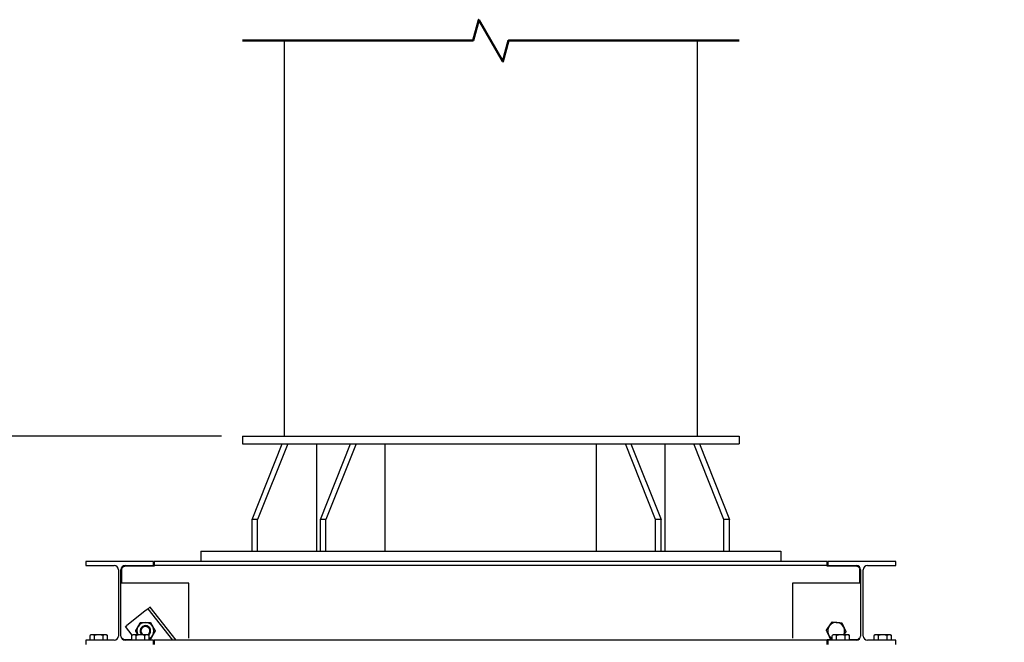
# Model space of a CAD drawing. Header units: inches. Extents: x 24 to 1128, y -74 to 748.
# Tile 16 of 256: x 121 to 215, y 409 to 468. Entities that reach past the tile are written whole.
import ezdxf

# ---------------------------------------------------------------- set-up
doc = ezdxf.new("R2010")
doc.units = ezdxf.units.IN
doc.header["$LTSCALE"] = 32
doc.header["$MEASUREMENT"] = 0
for name, color, linetype, lineweight in [('Break Line (ANSI)', 7, 'Continuous', 50), ('Dimension (ANSI)', 7, 'Continuous', 25), ('Visible (ANSI)', 7, 'Continuous', 30)]:
    doc.layers.add(name, color=color, linetype=linetype, lineweight=lineweight)
doc.styles.add('Note Text (ANSI)', font='tahoma.ttf')
doc.dimstyles.new('Architectural (ANSI)', dxfattribs={"dimscale": 32, "dimtxt": 0.125, "dimasz": 0.098425, "dimexe": 0.125, "dimexo": 0.0625, "dimgap": 0.031496, "dimtad": 0, "dimtih": 1, "dimtoh": 1, "dimdec": 4, "dimrnd": 1e-08, "dimzin": 3, "dimdsep": 46, "dimlunit": 4, "dimtxsty": 'Note Text (ANSI)', "dimcen": 0.09, "dimdle": 0.393701, "dimclrd": 256, "dimclre": 256, "dimclrt": 256, "dimadec": 0, "dimazin": 3, "dimtfac": 0.96, "dimtofl": 0, "dimtmove": 0, "dimatfit": 3, "dimfxl": 1, "dimfrac": 2, "dimtolj": 1, "dimtzin": 12, "dimlwd": -1, "dimlwe": -1, "dimarcsym": 0})

# ---------------------------------------------------------------- blocks, each defined once
blk = doc.blocks.new('*D14')
at = {"layer": 'Defpoints', "color": 0, "transparency": 16777216}
for p in [(142.405, 428.413), (61.775, 140.843), (232.154, 140.843)]:
    blk.add_point(p, dxfattribs=at)
at = {"layer": 'Dimension (ANSI)', "transparency": 16777216}
for p, q in [((140.405, 428.413), (57.775, 428.413)), ((61.775, 425.263), (61.775, 265.406)), ((61.775, 143.993), (61.775, 258.339)), ((230.154, 140.843), (57.775, 140.843))]:
    blk.add_line(p, q, dxfattribs=at)
for points in [[(61.25, 425.263), (62.3, 425.263), (61.775, 428.413)], [(61.25, 143.993), (62.3, 143.993), (61.775, 140.843)]]:
    blk.add_solid(points, dxfattribs=at)
at = {"layer": 'Dimension (ANSI)', "transparency": 16777216, "insert": (46.967, 264.398), "char_height": 4, "attachment_point": 1, "style": 'Note Text (ANSI)'}
blk.add_mtext('\\A1;23\'-11 9/16"', dxfattribs=at)

msp = doc.modelspace()

# ---------------------------------------------------------------- linework, layer by layer
at = {"layer": 'Break Line (ANSI)', "flags": 128}
msp.add_lwpolyline([(142.40464, 466.22957), (164.46405, 466.22957), (164.99994, 468.22956), (167.30934, 464.22956), (167.84525, 466.22957), (189.90465, 466.22957)], dxfattribs=at)
at = {"layer": 'Visible (ANSI)'}
for p, q in [((146.40464, 466.22957), (146.40464, 428.41266)), ((185.90464, 466.22957), (185.90464, 428.41266)), ((142.40464, 428.41266), (142.40464, 427.66266)), ((142.40464, 428.41266), (189.90464, 428.41266)), ((142.40464, 427.66266), (146.2017, 427.66266)), ((143.31804, 420.41266), (146.2017, 427.66266)), ((146.73203, 427.66266), (143.84837, 420.41266)), ((146.2017, 427.66266), (153.27277, 427.66266)), ((149.51126, 417.41266), (149.51126, 427.66266)), ((149.85878, 420.41266), (152.74244, 427.66266)), ((153.27277, 427.66266), (150.38911, 420.41266)), ((153.27277, 427.66266), (179.03652, 427.66266)), ((156.052, 417.41266), (156.052, 427.66266)), ((176.25729, 417.41266), (176.25729, 427.66266)), ((181.92018, 420.41266), (179.03652, 427.66266)), ((179.03652, 427.66266), (186.10759, 427.66266)), ((179.56685, 427.66266), (182.45051, 420.41266)), ((182.79803, 427.66266), (182.79803, 417.41266)), ((188.46092, 420.41266), (185.57726, 427.66266)), ((186.10759, 427.66266), (188.99125, 420.41266)), ((186.10759, 427.66266), (189.90464, 427.66266)), ((189.90464, 428.41266), (189.90464, 427.66266)), ((143.84837, 420.41266), (143.31804, 420.41266)), ((143.31804, 417.41266), (143.31804, 420.41266)), ((143.84837, 417.41266), (143.84837, 420.41266)), ((150.38911, 420.41266), (149.85878, 420.41266)), ((149.85878, 417.41266), (149.85878, 420.41266)), ((150.38911, 417.41266), (150.38911, 420.41266)), ((182.45051, 420.41266), (181.92018, 420.41266)), ((181.92018, 417.41266), (181.92018, 420.41266)), ((182.45051, 417.41266), (182.45051, 420.41266)), ((188.99125, 420.41266), (188.46092, 420.41266)), ((188.46092, 417.41266), (188.46092, 420.41266)), ((188.99125, 417.41266), (188.99125, 420.41266)), ((138.40464, 417.41266), (138.40464, 416.41266)), ((138.40464, 417.41266), (143.31804, 417.41266)), ((143.31804, 417.41266), (150.38911, 417.41266)), ((150.38911, 417.41266), (181.92018, 417.41266)), ((181.92018, 417.41266), (188.99125, 417.41266)), ((188.99125, 417.41266), (193.90464, 417.41266)), ((193.90464, 417.41266), (193.90464, 416.41266)), ((133.90464, 416.41266), (127.40464, 416.41266)), ((127.40464, 416.41266), (127.40464, 416.01266)), ((133.90464, 416.01266), (133.90464, 416.41266)), ((133.96464, 416.41266), (133.96464, 416.01266)), ((198.34464, 416.41266), (133.96464, 416.41266)), ((198.34464, 416.01266), (198.34464, 416.41266)), ((204.90464, 416.41266), (198.40464, 416.41266)), ((198.40464, 416.41266), (198.40464, 416.01266)), ((204.90464, 416.01266), (204.90464, 416.41266)), ((127.40464, 416.01266), (130.13214, 416.01266)), ((130.53214, 415.61266), (130.53214, 409.28266)), ((130.77714, 409.28266), (130.77714, 415.61266)), ((130.83714, 415.61266), (130.83714, 414.32377)), ((131.17714, 416.01266), (133.90464, 416.01266)), ((133.96464, 415.95266), (131.17714, 415.95266)), ((133.96464, 416.01266), (133.96464, 415.95266)), ((198.34464, 416.01266), (133.96464, 416.01266)), ((198.34464, 415.95266), (198.34464, 416.01266)), ((201.13214, 415.95266), (198.34464, 415.95266)), ((198.40464, 416.01266), (201.13214, 416.01266)), ((201.47214, 414.32377), (201.47214, 415.61266)), ((201.53214, 415.61266), (201.53214, 409.28266)), ((201.77714, 409.28266), (201.77714, 415.61266)), ((202.17714, 416.01266), (204.90464, 416.01266)), ((137.27714, 414.32377), (130.77714, 414.32377)), ((137.27714, 409.06409), (137.27714, 414.32377)), ((195.03214, 414.32377), (195.03214, 409.06409)), ((201.53214, 414.32377), (195.03214, 414.32377)), ((133.06933, 411.6471), (131.35687, 410.29807)), ((133.36784, 411.88226), (133.06933, 411.6471)), ((133.36784, 411.88226), (133.51709, 411.99983)), ((135.73083, 408.88266), (133.36784, 411.88226)), ((133.56422, 412.03696), (133.51709, 411.99983)), ((136.04909, 408.88266), (133.56422, 412.03696)), ((131.20762, 410.1805), (131.35687, 410.29807)), ((131.85548, 409.35811), (131.20762, 410.1805)), ((130.13214, 408.88266), (127.40464, 408.88266)), ((127.40464, 408.88266), (127.40464, 408.48266)), ((127.93589, 409.40454), (127.8247, 409.34034)), ((127.8247, 408.88266), (127.8247, 409.34034)), ((128.03219, 409.40454), (127.93589, 409.40454)), ((128.65464, 409.40454), (128.03219, 409.40454)), ((128.23967, 408.88266), (128.23967, 409.34034)), ((129.2771, 409.40454), (128.65464, 409.40454)), ((129.06961, 408.88266), (129.06961, 409.34034)), ((129.37339, 409.40454), (129.2771, 409.40454)), ((129.37339, 409.40454), (129.48459, 409.34034)), ((129.48459, 408.88266), (129.48459, 409.34034)), ((131.17714, 408.94266), (131.8247, 408.94266)), ((133.90464, 408.88266), (131.17714, 408.88266)), ((131.93589, 409.40454), (131.8247, 409.34034)), ((131.8247, 408.88266), (131.8247, 409.34034)), ((132.03219, 409.40454), (131.93589, 409.40454)), ((132.65464, 409.40454), (132.03219, 409.40454)), ((132.23967, 408.88266), (132.23967, 409.34034)), ((133.2771, 409.40454), (132.65464, 409.40454)), ((133.06961, 408.88266), (133.06961, 409.34034)), ((133.37339, 409.40454), (133.2771, 409.40454)), ((133.37339, 409.40454), (133.48459, 409.34034)), ((133.48459, 408.88266), (133.48459, 409.34034)), ((133.90464, 408.48266), (133.90464, 408.88266)), ((133.96464, 408.8918), (133.96464, 408.88266)), ((133.96464, 408.88266), (133.96464, 408.48266)), ((198.34464, 408.88266), (133.96464, 408.88266)), ((198.34464, 408.94266), (198.8247, 408.94266)), ((198.34464, 408.88266), (198.34464, 408.94266)), ((198.34464, 408.48266), (198.34464, 408.88266)), ((201.13214, 408.88266), (198.40464, 408.88266)), ((198.40464, 408.88266), (198.40464, 408.48266)), ((198.93589, 409.40454), (198.8247, 409.34034)), ((198.8247, 408.88266), (198.8247, 409.34034)), ((199.03219, 409.40454), (198.93589, 409.40454)), ((199.65464, 409.40454), (199.03219, 409.40454)), ((199.23967, 408.88266), (199.23967, 409.34034)), ((200.2771, 409.40454), (199.65464, 409.40454)), ((200.06961, 408.88266), (200.06961, 409.34034)), ((200.37339, 409.40454), (200.2771, 409.40454)), ((200.37339, 409.40454), (200.48459, 409.34034)), ((200.48459, 408.88266), (200.48459, 409.34034)), ((200.48459, 408.94266), (201.13214, 408.94266)), ((204.90464, 408.88266), (202.17714, 408.88266)), ((202.93589, 409.40454), (202.8247, 409.34034)), ((202.8247, 408.88266), (202.8247, 409.34034)), ((203.03219, 409.40454), (202.93589, 409.40454)), ((203.65464, 409.40454), (203.03219, 409.40454)), ((203.23967, 408.88266), (203.23967, 409.34034)), ((204.2771, 409.40454), (203.65464, 409.40454)), ((204.06961, 408.88266), (204.06961, 409.34034)), ((204.37339, 409.40454), (204.2771, 409.40454)), ((204.37339, 409.40454), (204.48459, 409.34034)), ((204.48459, 408.88266), (204.48459, 409.34034)), ((204.90464, 408.48266), (204.90464, 408.88266))]:
    msp.add_line(p, q, dxfattribs=at)
for centre, radius, start, end in [((130.13214, 415.61266), 0.4, 0, 90), ((131.17714, 415.61266), 0.4, 90, 180), ((201.13214, 415.61266), 0.4, 0, 90), ((202.17714, 415.61266), 0.4, 90, 180), ((133.11777, 409.77573), 0.8125, 150, 207.1837281), ((133.11777, 409.77573), 0.8125, 90, 150), ((133.11777, 409.77573), 0.50016, 307.2216834, 227.9139263), ((133.11777, 409.77573), 0.5, 307.2140691, 227.9340075), ((133.11777, 409.77573), 0.42332, 298.7344539, 241.2655461), ((133.11777, 409.77573), 0.8125, 30, 90), ((133.11777, 409.77573), 0.8125, 330, 30), ((199.19152, 409.77573), 0.8125, 145.0820524, 205.0820524), ((199.19152, 409.77573), 0.8125, 85.0820524, 145.0820524), ((199.19152, 409.77573), 0.8125, 25.0820524, 85.0820524), ((199.19152, 409.77573), 0.8125, 332.8162719, 25.0820524), ((130.13214, 409.28266), 0.4, 270, 0), ((131.17714, 409.28266), 0.4, 180, 270), ((133.11777, 409.77573), 0.8125, 296.8377884, 330), ((199.19152, 409.77573), 0.8125, 205.0820524, 243.1622116), ((201.13214, 409.28266), 0.4, 270, 0), ((202.17714, 409.28266), 0.4, 180, 270)]:
    msp.add_arc(centre, radius, start, end, dxfattribs=at)
for points, knots in [([(131.17714, 415.95266), (131.15747, 415.95266), (131.13788, 415.95094), (131.09973, 415.9443), (131.08116, 415.93938), (131.02784, 415.92045), (130.99535, 415.90203), (130.93122, 415.85208), (130.89746, 415.81288), (130.86215, 415.74325), (130.85286, 415.71825), (130.84035, 415.66637), (130.83714, 415.63948), (130.83714, 415.61266)], [2.83406103, 2.83406103, 2.83406103, 2.83406103, 2.98401349, 2.98401349, 3.13396595, 3.13396595, 3.43387087, 3.43387087, 3.84248121, 3.84248121, 4.04678638, 4.04678638, 4.25109155, 4.25109155, 4.25109155, 4.25109155]), ([(201.47214, 415.61266), (201.47214, 415.63948), (201.46894, 415.66637), (201.45643, 415.71825), (201.44714, 415.74325), (201.41182, 415.81288), (201.37807, 415.85208), (201.31394, 415.90203), (201.28145, 415.92045), (201.22813, 415.93938), (201.20956, 415.9443), (201.17141, 415.95094), (201.15182, 415.95266), (201.13214, 415.95266)], [1.41703052, 1.41703052, 1.41703052, 1.41703052, 1.62133569, 1.62133569, 1.82564086, 1.82564086, 2.2342512, 2.2342512, 2.53415612, 2.53415612, 2.68410858, 2.68410858, 2.83406103, 2.83406103, 2.83406103, 2.83406103]), ([(130.91676, 409.06417), (130.93257, 409.04533), (130.95, 409.02862), (130.99535, 408.9933), (131.02784, 408.97488), (131.08116, 408.95595), (131.09973, 408.95103), (131.13788, 408.94438), (131.15747, 408.94266), (131.17714, 408.94266)], [-0.800988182, -0.800988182, -0.800988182, -0.800988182, -0.599809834, -0.599809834, -0.299904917, -0.299904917, -0.149952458, -0.149952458, 0, 0, 0, 0]), ([(201.13214, 408.94266), (201.15182, 408.94266), (201.17141, 408.94438), (201.20956, 408.95103), (201.22813, 408.95595), (201.28145, 408.97488), (201.31394, 408.9933), (201.35929, 409.02862), (201.37672, 409.04533), (201.39253, 409.06417)], [0, 0, 0, 0, 0.149952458, 0.149952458, 0.299904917, 0.299904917, 0.599809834, 0.599809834, 0.800988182, 0.800988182, 0.800988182, 0.800988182])]:
    msp.add_open_spline(points, degree=3, knots=knots, dxfattribs=at)
for points, weights in [([(132.17958, 409.77573), (132.30527, 409.99343), (132.41412, 410.18198)], [1, 1.0379548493, 1]), ([(132.39388, 409.40454), (132.29435, 409.57692), (132.17958, 409.77573)], [1.00620672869, 1.03454517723, 1]), ([(132.41412, 410.18198), (132.52298, 410.37052), (132.64867, 410.58823)], [1, 1.0379548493, 1]), ([(132.64867, 410.58823), (132.90006, 410.58823), (133.11777, 410.58823)], [1, 1.0379548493, 1]), ([(133.11777, 410.58823), (133.33548, 410.58823), (133.58687, 410.58823)], [1, 1.0379548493, 1]), ([(133.58687, 410.58823), (133.71256, 410.37052), (133.82141, 410.18198)], [1, 1.0379548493, 1]), ([(133.82141, 410.18198), (133.93027, 409.99343), (134.05596, 409.77573)], [1, 1.0379548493, 1]), ([(134.05596, 409.77573), (133.93027, 409.55802), (133.82141, 409.36948)], [1, 1.0379548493, 1]), ([(198.25678, 409.85616), (198.40067, 410.06229), (198.52529, 410.2408)], [1, 1.0379548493, 1]), ([(198.45564, 409.43129), (198.36335, 409.62847), (198.25678, 409.85616)], [1, 1.0379548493, 1]), ([(198.52529, 410.2408), (198.64991, 410.41932), (198.7938, 410.62545)], [1, 1.0379548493, 1]), ([(198.7938, 410.62545), (199.04427, 410.6039), (199.26117, 410.58523)], [1, 1.0379548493, 1]), ([(199.26117, 410.58523), (199.47808, 410.56657), (199.72854, 410.54502)], [1, 1.0379548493, 1]), ([(199.72854, 410.54502), (199.83511, 410.31734), (199.9274, 410.12016)], [1, 1.0379548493, 1]), ([(199.9274, 410.12016), (200.01969, 409.92298), (200.12626, 409.6953)], [1, 1.0379548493, 1]), ([(128.03219, 409.40454), (127.93589, 409.40454), (127.8247, 409.34034)], [1, 1.0379548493, 1]), ([(128.23967, 409.34034), (128.12848, 409.40454), (128.03219, 409.40454)], [1, 1.0379548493, 1]), ([(128.65464, 409.40454), (128.46206, 409.40454), (128.23967, 409.34034)], [1, 1.0379548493, 1]), ([(129.06961, 409.34034), (128.84723, 409.40454), (128.65464, 409.40454)], [1, 1.0379548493, 1]), ([(129.2771, 409.40454), (129.18081, 409.40454), (129.06961, 409.34034)], [1, 1.0379548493, 1]), ([(129.48459, 409.34034), (129.37339, 409.40454), (129.2771, 409.40454)], [1, 1.0379548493, 1]), ([(132.03219, 409.40454), (131.93589, 409.40454), (131.8247, 409.34034)], [1, 1.0379548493, 1]), ([(132.23967, 409.34034), (132.12848, 409.40454), (132.03219, 409.40454)], [1, 1.0379548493, 1]), ([(132.65464, 409.40454), (132.46206, 409.40454), (132.23967, 409.34034)], [1, 1.0379548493, 1]), ([(133.06961, 409.34034), (132.84723, 409.40454), (132.65464, 409.40454)], [1, 1.0379548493, 1]), ([(133.2771, 409.40454), (133.18081, 409.40454), (133.06961, 409.34034)], [1, 1.0379548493, 1]), ([(133.48459, 409.34034), (133.37339, 409.40454), (133.2771, 409.40454)], [1, 1.0379548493, 1]), ([(133.58687, 408.96323), (133.53442, 408.96323), (133.48459, 408.96323)], [1, 1.00768752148, 1.01226092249]), ([(133.82141, 409.36948), (133.71256, 409.18093), (133.58687, 408.96323)], [1, 1.0379548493, 1]), ([(198.65449, 409.00643), (198.54793, 409.23411), (198.45564, 409.43129)], [1, 1.0379548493, 1]), ([(198.8247, 408.99179), (198.74303, 408.99881), (198.65449, 409.00643)], [1.01715401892, 1.01309494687, 1]), ([(199.03219, 409.40454), (198.93589, 409.40454), (198.8247, 409.34034)], [1, 1.0379548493, 1]), ([(199.23967, 409.34034), (199.12848, 409.40454), (199.03219, 409.40454)], [1, 1.0379548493, 1]), ([(199.65464, 409.40454), (199.46206, 409.40454), (199.23967, 409.34034)], [1, 1.0379548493, 1]), ([(200.06961, 409.34034), (199.84723, 409.40454), (199.65464, 409.40454)], [1, 1.0379548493, 1]), ([(200.12626, 409.6953), (200.01799, 409.54019), (199.92329, 409.40454)], [1, 1.02829344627, 1.01440418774]), ([(200.2771, 409.40454), (200.18081, 409.40454), (200.06961, 409.34034)], [1, 1.0379548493, 1]), ([(200.48459, 409.34034), (200.37339, 409.40454), (200.2771, 409.40454)], [1, 1.0379548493, 1]), ([(203.03219, 409.40454), (202.93589, 409.40454), (202.8247, 409.34034)], [1, 1.0379548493, 1]), ([(203.23967, 409.34034), (203.12848, 409.40454), (203.03219, 409.40454)], [1, 1.0379548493, 1]), ([(203.65464, 409.40454), (203.46206, 409.40454), (203.23967, 409.34034)], [1, 1.0379548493, 1]), ([(204.06961, 409.34034), (203.84723, 409.40454), (203.65464, 409.40454)], [1, 1.0379548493, 1]), ([(204.2771, 409.40454), (204.18081, 409.40454), (204.06961, 409.34034)], [1, 1.0379548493, 1]), ([(204.48459, 409.34034), (204.37339, 409.40454), (204.2771, 409.40454)], [1, 1.0379548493, 1])]:
    msp.add_rational_spline(points, weights, degree=2, dxfattribs=at)

# ---------------------------------------------------------------- dimensions: what is measured, and where the dimension line sits
at = {"layer": 'Dimension (ANSI)'}
dim = msp.add_linear_dim(base=(61.77472, 140.84346), p1=(142.40464, 428.41266), p2=(232.15364, 140.84346), angle=90, dimstyle='Architectural (ANSI)', override={"dimgap": 0.031496, "dimdec": 4, "dimlfac": 1, "dimtol": 0, "dimlim": 0, "dimtp": 0, "dimtm": 0, "dimtdec": 2, "dimatfit": 1}, dxfattribs=at)
dim.commit()
dim.dimension.update_dxf_attribs({"geometry": '*D14', "text_midpoint": (61.77472, 261.87255), "dimtype": 160})

doc.saveas('drawing.dxf')
